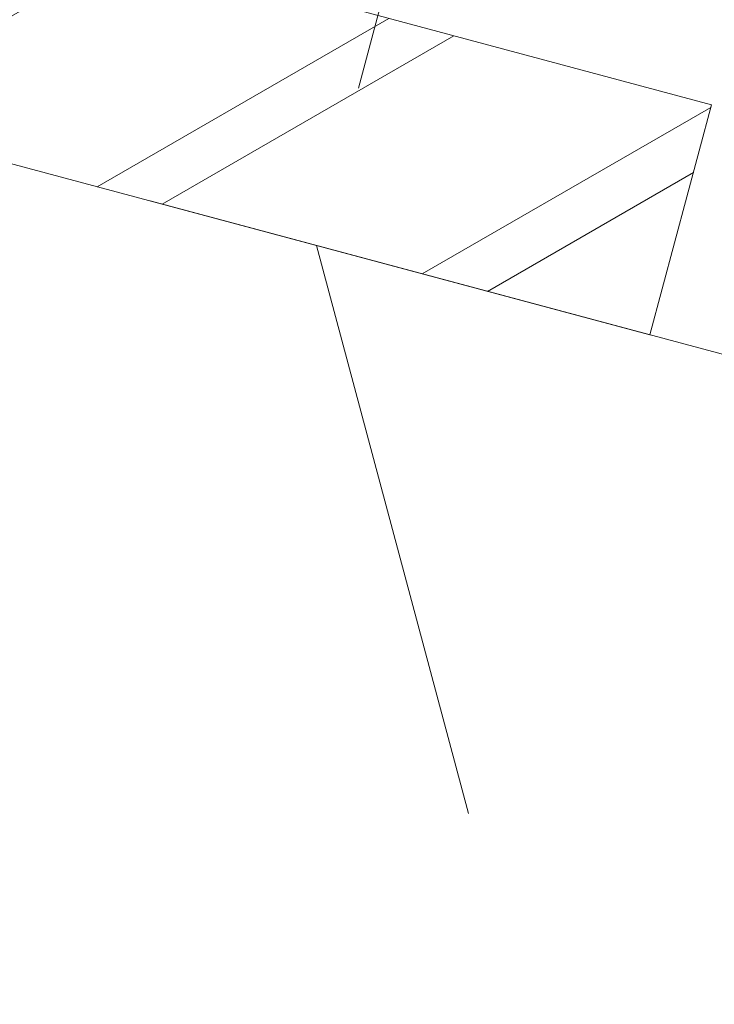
# Model space of a CAD drawing. Header units: millimetres. Extents: x -62314 to 79800, y -34032 to 28340.
# Tile 55 of 256: x 45968 to 46260, y -24130 to -23716. Entities that reach past the tile are written whole.
import ezdxf

# ---------------------------------------------------------------- set-up
doc = ezdxf.new("R2010")
doc.units = ezdxf.units.MM
doc.header["$LTSCALE"] = 508
doc.header["$PDMODE"] = 1
doc.header["$PDSIZE"] = -2
doc.linetypes.add('Dash Style-2', pattern=[0.694425, 0.48607, -0.208355])
doc.linetypes.add('Dash Style-6', pattern=[1.04164, 0.625, -0.20828, 0.06943, -0.13893])
doc.layers.get('0').update_dxf_attribs({"lineweight": 0})
doc.layers.get('DEFPOINTS').update_dxf_attribs({"lineweight": 0})
for name, color, linetype, lineweight in [('(00) tekening-stramien-algemeen', 7, 'Dash Style-6', 0), ('(04) bouwaanvraag-brandweer-bestaand-WBDBO 60min', 1, 'Dash Style-2', 0), ('(21) buitenwanden-X baksteen_metselwerk', 92, 'Continuous', 0), ('Dimension', 7, 'Continuous', 0), ('None', 7, 'Continuous', 0)]:
    doc.layers.add(name, color=color, linetype=linetype, lineweight=lineweight)
doc.styles.add('Helvetica', font='Helvetica')
doc.dimstyles.new('KE __', dxfattribs={"dimtxt": 151.308594, "dimasz": 50.074463, "dimexe": 125, "dimexo": 500, "dimgap": 25, "dimtad": 1, "dimdec": 1, "dimtxsty": 'Helvetica', "dimblk": 'DOT', "dimblk1": 'DOT', "dimblk2": 'DOT', "dimcen": 0, "dimdle": 100, "dimazin": 0, "dimtfac": 0.8, "dimtdec": 1, "dimtix": 1, "dimtmove": 0, "dimatfit": 0, "dimldrblk": 'DOT', "dimfxl": 150, "dimfxlon": 1, "dimfrac": 2, "dimtolj": 1, "dimarcsym": 0})

# ---------------------------------------------------------------- blocks, each defined once
blk = doc.blocks.new('_Dot')
at = {"color": 0, "linetype": 'ByBlock', "lineweight": -2}
blk.add_line((-0.5, 0), (-1, 0), dxfattribs=at)
at = {"color": 0, "linetype": 'ByBlock', "const_width": 0.5}
blk.add_lwpolyline([(-0.25, 0, 1), (0.25, 0, 1)], format="xyb", close=True, dxfattribs=at)
blk = doc.blocks.new('*D177')
at = {"layer": 'DEFPOINTS', "color": 0, "transparency": 33554687}
for p in [(-220, 0), (3620, 0), (-220, -2508.85)]:
    blk.add_point(p, dxfattribs=at)
at = {"layer": 'Dimension', "color": 0, "lineweight": -2, "transparency": 33554687}
for p, q in [((-220, -2358.85), (-220, -2633.85)), ((3620, -2358.85), (3620, -2633.85)), ((3569.92, -2508.85), (-169.93, -2508.85))]:
    blk.add_line(p, q, dxfattribs=at)
at = {"layer": 'Dimension', "color": 0, "lineweight": -2, "xscale": 50.07446289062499, "yscale": 50.07446289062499, "zscale": 50.07446289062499, "rotation": 180}
blk.add_blockref('_Dot', (-220, -2508.85), dxfattribs=at)
at = {"layer": 'Dimension', "color": 0, "lineweight": -2, "xscale": 50.07446289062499, "yscale": 50.07446289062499, "zscale": 50.07446289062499}
blk.add_blockref('_Dot', (3620, -2508.85), dxfattribs=at)
at = {"layer": 'Dimension', "color": 0, "lineweight": 0, "transparency": 33554687, "insert": (1700, -2408.2), "char_height": 151.309, "attachment_point": 5, "style": 'Helvetica'}
blk.add_mtext('\\A1;3840', dxfattribs=at)
blk = doc.blocks.new('*D180')
at = {"layer": 'DEFPOINTS', "color": 0, "transparency": 33554687}
for p in [(3620, 0), (6930, 0), (6930, -2508.85)]:
    blk.add_point(p, dxfattribs=at)
at = {"layer": 'Dimension', "color": 0, "lineweight": -2, "transparency": 33554687}
for p, q in [((3620, -2358.85), (3620, -2633.85)), ((6930, -2358.85), (6930, -2633.85)), ((3670.07, -2508.85), (6879.92, -2508.85))]:
    blk.add_line(p, q, dxfattribs=at)
at = {"layer": 'Dimension', "color": 0, "lineweight": -2, "xscale": 50.07446289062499, "yscale": 50.07446289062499, "zscale": 50.07446289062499, "rotation": 180}
blk.add_blockref('_Dot', (3620, -2508.85), dxfattribs=at)
at = {"layer": 'Dimension', "color": 0, "lineweight": -2, "xscale": 50.07446289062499, "yscale": 50.07446289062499, "zscale": 50.07446289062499}
blk.add_blockref('_Dot', (6930, -2508.85), dxfattribs=at)
at = {"layer": 'Dimension', "color": 0, "lineweight": 0, "transparency": 33554687, "insert": (5275, -2408.2), "char_height": 151.309, "attachment_point": 5, "style": 'Helvetica'}
blk.add_mtext('\\A1;3310', dxfattribs=at)
blk = doc.blocks.new('Group-176-1')
at = {"layer": '(00) tekening-stramien-algemeen', "color": 2, "lineweight": 0, "transparency": 33554687}
blk.add_line((71038.03, -11070), (-1886.06, -11070), dxfattribs=at)
blk = doc.blocks.new('Stramien blok B')
at = {"layer": 'None', "color": 17, "transparency": 33554687}
blk.add_blockref('Group-176-1', (0, 0), dxfattribs=at)
blk = doc.blocks.new('blok b-v1-gevel_constructie')
at = {"layer": '(21) buitenwanden-X baksteen_metselwerk', "linetype": 'Continuous', "lineweight": 0, "transparency": 33554687}
h = blk.add_hatch(dxfattribs=at)
h.set_pattern_fill('(__)F metselwerk 2', color=253, style=0, pattern_type=2)
h.set_pattern_definition([(45, (0, 0), (70.7107, -70.7107), []), (45, (14.14, -14.14), (70.7107, -70.7107), [])])
h.paths.add_polyline_path([(-220, 100), (-220, 0), (3620, 0), (3620, 100)])
at = {"layer": '(21) buitenwanden-X baksteen_metselwerk', "color": 7, "lineweight": 0, "transparency": 33554687, "flags": 128}
blk.add_lwpolyline([(-220, 100), (-220, 0), (3620, 0), (3620, 100)], close=True, dxfattribs=at)
at = {"layer": 'Dimension', "color": 17, "lineweight": 0, "transparency": 33554687}
for base, p2, picture, middle in [((-220, -2508.85), (-220, 0), '*D177', (1700, -2408.2)), ((6930, -2508.85), (6930, 0), '*D180', (5275, -2408.2))]:
    dim = blk.add_linear_dim(base=base, p1=(3620, 0), p2=p2, dimstyle='KE __', override={"dimgap": 25, "dimpost": '<>', "dimtxsty": 'Helvetica', "dimtmove": 2}, dxfattribs=at)
    dim.commit()
    dim.dimension.update_dxf_attribs({"geometry": picture, "text_midpoint": middle})
blk = doc.blocks.new('blok B 01 (2D)')
at = {"layer": '(04) bouwaanvraag-brandweer-bestaand-WBDBO 60min', "color": 6, "lineweight": 0, "transparency": 33554687}
blk.add_line((50955.01, -0.02), (51705.01, -1299.05), dxfattribs=at)
at = {"layer": '(04) bouwaanvraag-brandweer-bestaand-WBDBO 60min', "color": 6, "lineweight": 0, "transparency": 33554687, "flags": 128}
blk.add_lwpolyline([(54605.01, 8306.64), (50955.01, 8306.64), (50955.01, -0.02)], dxfattribs=at)
at = {"layer": 'None', "color": 17, "transparency": 33554687}
blk.add_blockref('blok b-v1-gevel_constructie', (47480.01, -0.02), dxfattribs=at)

msp = doc.modelspace()

# ---------------------------------------------------------------- block references
at = {"layer": 'None', "color": 17, "transparency": 33554687}
for name, p, rotation in [('blok B 01 (2D)', (-3125.94, -10622.93), 344.9999999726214), ('Stramien blok B', (0, 0), 344.9999645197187)]:
    msp.add_blockref(name, p, dxfattribs=dict(at, rotation=rotation))

doc.saveas('drawing.dxf')
